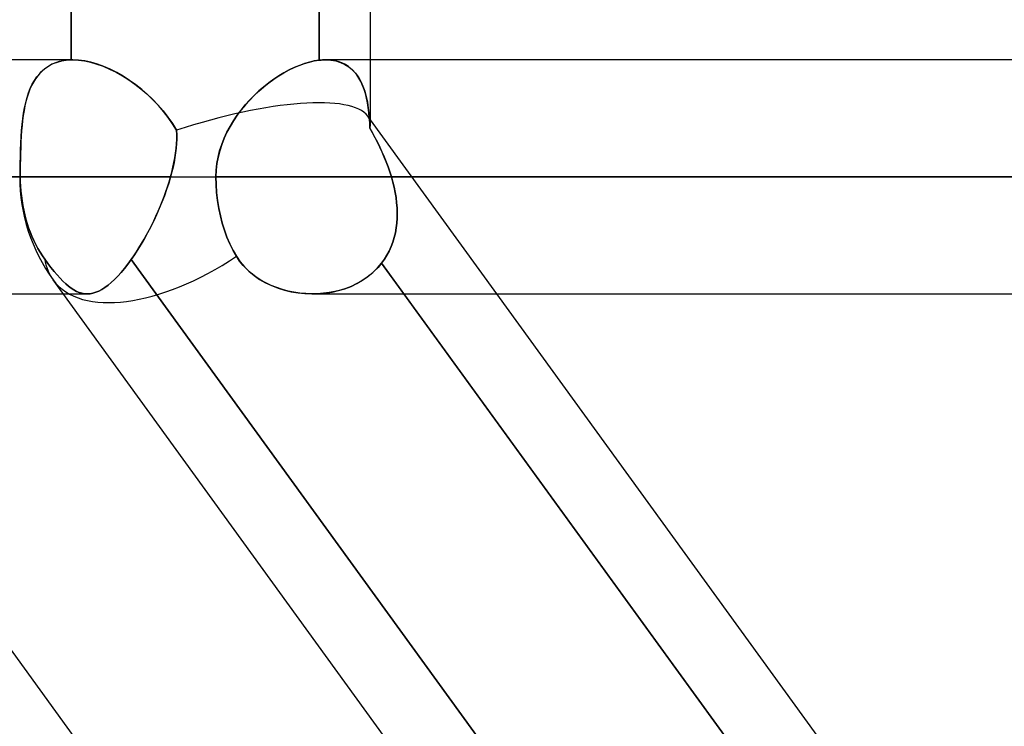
# Model space of a CAD drawing. Header units: millimetres. Extents: x -288 to 288, y -123 to 100.
# Tile 7 of 76: x -173.89 to -164.37, y -36.61 to -29.79. Entities that reach past the tile are written whole.
import ezdxf

# ---------------------------------------------------------------- set-up
doc = ezdxf.new("R2010")
doc.units = ezdxf.units.MM
doc.layers.add('MAIN-1', color=7, linetype='Continuous')
doc.layers.add('MAIN-2', color=7, linetype='Continuous')

msp = doc.modelspace()

# ---------------------------------------------------------------- linework, layer by layer
at = {"layer": 'MAIN-1'}
for p, q in [((-170.9926, -30.1788), (-170.9926, -21.4312)), ((-170.4961, -30.175), (-170.4961, -21.435)), ((-173.8861, -30.175), (-178.1676, -30.175)), ((-171.2821, -30.2729), (-171.2324, -30.2489)), ((-171.2324, -30.2489), (-171.1831, -30.2282)), ((-171.1831, -30.2282), (-171.1342, -30.2107)), ((-171.1342, -30.2107), (-171.0859, -30.1965)), ((-171.0859, -30.1965), (-171.0385, -30.1858)), ((-171.0385, -30.1858), (-170.9926, -30.1788)), ((-170.9926, -30.1788), (-170.9817, -30.1776)), ((-170.9817, -30.1776), (-170.971, -30.1767)), ((-170.971, -30.1767), (-170.9603, -30.1759)), ((-170.9603, -30.1759), (-170.9498, -30.1754)), ((-170.9498, -30.1754), (-170.9393, -30.1751)), ((-170.9393, -30.1751), (-170.9289, -30.175)), ((170.929, -30.175), (-170.929, -30.175)), ((-171.4308, -30.3626), (-171.3815, -30.3298)), ((-171.3815, -30.3298), (-171.3318, -30.2998)), ((-171.3318, -30.2998), (-171.2821, -30.2729)), ((-171.574, -30.4763), (-171.5273, -30.436)), ((-171.5273, -30.436), (-171.4795, -30.398)), ((-171.4795, -30.398), (-171.4308, -30.3626)), ((-171.6633, -30.5638), (-171.6194, -30.519)), ((-171.6194, -30.519), (-171.574, -30.4763)), ((-171.7457, -30.6597), (-171.7055, -30.6108)), ((-171.7055, -30.6108), (-171.6633, -30.5638)), ((-171.8196, -30.7635), (-171.7838, -30.7106)), ((-171.7838, -30.7106), (-171.7457, -30.6597)), ((-171.883, -30.8747), (-171.8528, -30.8182)), ((-171.8528, -30.8182), (-171.8196, -30.7635)), ((-171.91, -30.9328), (-171.883, -30.8747)), ((-171.9533, -31.0533), (-171.9336, -30.9925)), ((-171.9336, -30.9925), (-171.91, -30.9328)), ((-171.9803, -31.1775), (-171.9689, -31.115)), ((-171.9689, -31.115), (-171.9533, -31.0533)), ((-171.9872, -31.2409), (-171.9803, -31.1775)), ((-173.8861, -31.305), (-171.9896, -31.305)), ((-171.9896, -31.305), (-171.9872, -31.2409)), ((-171.9896, -31.305), (171.9896, -31.305)), ((-171.9879, -31.3791), (-171.9896, -31.305)), ((-171.9828, -31.4559), (-171.9879, -31.3791)), ((-171.9741, -31.5333), (-171.9828, -31.4559)), ((-171.9619, -31.6094), (-171.9741, -31.5333)), ((-171.9466, -31.6825), (-171.9619, -31.6094)), ((-171.9288, -31.751), (-171.9466, -31.6825)), ((-171.9077, -31.8188), (-171.9288, -31.751)), ((-171.8829, -31.8866), (-171.9077, -31.8188)), ((-171.8546, -31.9526), (-171.8829, -31.8866)), ((-171.8235, -32.015), (-171.8546, -31.9526)), ((-171.7906, -32.0726), (-171.8235, -32.015)), ((-171.7602, -32.1178), (-171.7906, -32.0726)), ((-171.7261, -32.1603), (-171.7602, -32.1178)), ((-171.6885, -32.1999), (-171.7261, -32.1603)), ((-171.6474, -32.2367), (-171.6885, -32.1999)), ((-171.603, -32.2708), (-171.6474, -32.2367)), ((-157.5819, -54.3012), (-173.5625, -32.3012)), ((-171.5558, -32.3017), (-171.603, -32.2708)), ((-171.5063, -32.3293), (-171.5558, -32.3017)), ((-171.4547, -32.3537), (-171.5063, -32.3293)), ((-171.4015, -32.3749), (-171.4547, -32.3537)), ((-178.3043, -32.435), (-173.4653, -32.435)), ((-170.118, -41.1749), (-176.4666, -32.4349)), ((-171.3469, -32.3928), (-171.4015, -32.3749)), ((-171.2913, -32.4076), (-171.3469, -32.3928)), ((-171.2348, -32.4192), (-171.2913, -32.4076)), ((-171.1777, -32.4276), (-171.2348, -32.4192)), ((-171.1202, -32.4329), (-171.1777, -32.4276)), ((-171.0625, -32.435), (-171.1202, -32.4329)), ((-171.0537, -32.435), (171.0537, -32.435)), ((-163.5387, -41.5664), (-170.1717, -32.435)), ((-162.9267, -41.175), (-169.2753, -32.435))]:
    msp.add_line(p, q, dxfattribs=at)
msp.add_arc((-172.1911, -31.305), 1.695, 179.99998, 215.99439, dxfattribs=at)
for start_param, end_param in [(0, 1.495754), (-0.002809, 0)]:
    msp.add_ellipse((-172.1911, -31.305), major_axis=(-1.3714, -0.9962), ratio=0.506681, start_param=start_param, end_param=end_param, dxfattribs=at)
at = {"layer": 'MAIN-2'}
for p, q in [((-173.3897, -30.1752), (-173.3897, -21.4348)), ((-173.3897, -21.4348), (-173.3897, -30.1752)), ((-170.9926, -21.4312), (-170.9926, -30.1788)), ((-173.3732, -30.175), (-173.8861, -30.175)), ((-173.6634, -30.2779), (-173.6319, -30.2524)), ((-173.6349, -30.2547), (-173.6624, -30.277)), ((-173.6056, -30.235), (-173.6349, -30.2547)), ((-173.6319, -30.2524), (-173.5977, -30.2304)), ((-173.5743, -30.218), (-173.6056, -30.235)), ((-173.5977, -30.2304), (-173.561, -30.2118)), ((-173.541, -30.2037), (-173.5743, -30.218)), ((-173.561, -30.2118), (-173.5217, -30.1969)), ((-173.5058, -30.1922), (-173.541, -30.2037)), ((-173.5217, -30.1969), (-173.4797, -30.1858)), ((-173.4686, -30.1836), (-173.5058, -30.1922)), ((-173.4797, -30.1858), (-173.4357, -30.1785)), ((-173.4299, -30.1779), (-173.4686, -30.1836)), ((-173.4357, -30.1785), (-173.3896, -30.1752)), ((-173.3896, -30.1752), (-173.4299, -30.1779)), ((-173.3896, -30.1752), (-173.3869, -30.1751)), ((-173.3869, -30.1751), (-173.3896, -30.1752)), ((-173.3869, -30.1751), (-173.3841, -30.1751)), ((-173.3841, -30.1751), (-173.3869, -30.1751)), ((-173.3841, -30.1751), (-173.3814, -30.175)), ((-173.3814, -30.175), (-173.3841, -30.1751)), ((-173.3814, -30.175), (-173.3786, -30.175)), ((-173.3786, -30.175), (-173.3814, -30.175)), ((-173.3786, -30.175), (-173.3759, -30.175)), ((-173.3758, -30.175), (-173.3786, -30.175)), ((-173.3759, -30.175), (-173.3731, -30.175)), ((-173.373, -30.175), (-173.3758, -30.175)), ((-173.3731, -30.175), (-173.3176, -30.1775)), ((-173.3166, -30.1776), (-173.373, -30.175)), ((-173.3176, -30.1775), (-173.2598, -30.1852)), ((-173.258, -30.1855), (-173.3166, -30.1776)), ((-173.2598, -30.1852), (-173.2002, -30.1978)), ((-173.1974, -30.1986), (-173.258, -30.1855)), ((-173.2002, -30.1978), (-173.1396, -30.2153)), ((-173.1355, -30.2166), (-173.1974, -30.1986)), ((-173.1396, -30.2153), (-173.0782, -30.2373)), ((-173.073, -30.2394), (-173.1355, -30.2166)), ((-173.0782, -30.2373), (-173.0165, -30.2638)), ((-173.0103, -30.2667), (-173.073, -30.2394)), ((-173.0165, -30.2638), (-172.9547, -30.2945)), ((-171.2322, -30.2488), (-171.2819, -30.2728)), ((-171.1829, -30.2281), (-171.2322, -30.2488)), ((-171.134, -30.2106), (-171.1829, -30.2281)), ((-171.0859, -30.1965), (-171.134, -30.2106)), ((-171.0386, -30.1859), (-171.0859, -30.1965)), ((-170.9926, -30.1788), (-171.0386, -30.1859)), ((-170.9817, -30.1776), (-170.9926, -30.1788)), ((-170.9709, -30.1767), (-170.9817, -30.1776)), ((-170.9603, -30.1759), (-170.9709, -30.1767)), ((-170.9497, -30.1754), (-170.9603, -30.1759)), ((-170.9392, -30.1751), (-170.9497, -30.1754)), ((-170.9289, -30.175), (-170.9392, -30.1751)), ((-170.8864, -30.1769), (-170.9289, -30.175)), ((-170.9289, -30.175), (-170.8776, -30.1778)), ((-170.846, -30.1825), (-170.8864, -30.1769)), ((-170.8776, -30.1778), (-170.8291, -30.186)), ((-170.8076, -30.1918), (-170.846, -30.1825)), ((-170.8291, -30.186), (-170.7838, -30.1998)), ((-170.7714, -30.2047), (-170.8076, -30.1918)), ((-170.7838, -30.1998), (-170.7423, -30.2187)), ((-170.7378, -30.2211), (-170.7714, -30.2047)), ((-170.7423, -30.2187), (-170.7044, -30.2425)), ((-170.7067, -30.2409), (-170.7378, -30.2211)), ((-170.6781, -30.2638), (-170.7067, -30.2409)), ((-170.7044, -30.2425), (-170.6702, -30.2711)), ((-170.652, -30.2899), (-170.6781, -30.2638)), ((-170.4961, -30.7991), (-170.4961, -30.175)), ((-173.733, -30.3584), (-173.7528, -30.3901)), ((-173.7428, -30.3735), (-173.7189, -30.3386)), ((-173.7115, -30.329), (-173.733, -30.3584)), ((-173.7189, -30.3386), (-173.6924, -30.3066)), ((-173.6879, -30.3018), (-173.7115, -30.329)), ((-173.6924, -30.3066), (-173.6634, -30.2779)), ((-173.6624, -30.277), (-173.6879, -30.3018)), ((-172.9475, -30.2983), (-173.0103, -30.2667)), ((-172.9547, -30.2945), (-172.8931, -30.3292)), ((-172.8851, -30.3341), (-172.9475, -30.2983)), ((-172.8931, -30.3292), (-172.8321, -30.3677)), ((-172.8233, -30.3736), (-172.8851, -30.3341)), ((-171.3815, -30.3298), (-171.4307, -30.3625)), ((-171.3318, -30.2998), (-171.3815, -30.3298)), ((-171.2819, -30.2728), (-171.3318, -30.2998)), ((-170.6702, -30.2711), (-170.6396, -30.3043)), ((-170.6283, -30.3189), (-170.652, -30.2899)), ((-170.6396, -30.3043), (-170.6125, -30.3418)), ((-170.607, -30.3507), (-170.6283, -30.3189)), ((-170.6125, -30.3418), (-170.589, -30.3832)), ((-170.588, -30.3851), (-170.607, -30.3507)), ((-173.8005, -30.4947), (-173.7835, -30.4517)), ((-173.7707, -30.4238), (-173.7869, -30.4595)), ((-173.7835, -30.4517), (-173.7643, -30.4112)), ((-173.7528, -30.3901), (-173.7707, -30.4238)), ((-173.7643, -30.4112), (-173.7428, -30.3735)), ((-172.8321, -30.3677), (-172.7722, -30.4098)), ((-172.7631, -30.4166), (-172.8233, -30.3736)), ((-172.7722, -30.4098), (-172.7137, -30.4552)), ((-172.7046, -30.4626), (-172.7631, -30.4166)), ((-172.7137, -30.4552), (-172.6569, -30.5038)), ((-171.5269, -30.4357), (-171.5735, -30.4759)), ((-171.4793, -30.3978), (-171.5269, -30.4357)), ((-171.4307, -30.3625), (-171.4793, -30.3978)), ((-170.589, -30.3832), (-170.5687, -30.4285)), ((-170.5713, -30.4219), (-170.588, -30.3851)), ((-170.5568, -30.4608), (-170.5713, -30.4219)), ((-170.5687, -30.4285), (-170.5515, -30.4773)), ((-173.8282, -30.5879), (-173.8153, -30.5401)), ((-173.8143, -30.5366), (-173.8257, -30.5778)), ((-173.8153, -30.5401), (-173.8005, -30.4947)), ((-173.8014, -30.4971), (-173.8143, -30.5366)), ((-173.7869, -30.4595), (-173.8014, -30.4971)), ((-172.6483, -30.5115), (-172.7046, -30.4626)), ((-172.6569, -30.5038), (-172.6021, -30.5554)), ((-172.5944, -30.563), (-172.6483, -30.5115)), ((-171.6189, -30.5185), (-171.6627, -30.5632)), ((-171.5735, -30.4759), (-171.6189, -30.5185)), ((-170.5443, -30.5017), (-170.5568, -30.4608)), ((-170.5515, -30.4773), (-170.5371, -30.5294)), ((-170.5336, -30.5445), (-170.5443, -30.5017)), ((-170.5371, -30.5294), (-170.5255, -30.5847)), ((-170.5247, -30.5891), (-170.5336, -30.5445)), ((-173.8485, -30.6899), (-173.8392, -30.6378)), ((-173.8357, -30.6208), (-173.8444, -30.6655)), ((-173.8392, -30.6378), (-173.8282, -30.5879)), ((-173.8257, -30.5778), (-173.8357, -30.6208)), ((-172.6021, -30.5554), (-172.5497, -30.6098)), ((-172.5433, -30.6168), (-172.5944, -30.563)), ((-172.5497, -30.6098), (-172.4998, -30.6671)), ((-172.4952, -30.6728), (-172.5433, -30.6168)), ((-171.7049, -30.6101), (-171.7453, -30.6591)), ((-171.6627, -30.5632), (-171.7049, -30.6101)), ((-170.5255, -30.5847), (-170.5163, -30.6432)), ((-170.5174, -30.6352), (-170.5247, -30.5891)), ((-170.5114, -30.6828), (-170.5174, -30.6352)), ((-170.5163, -30.6432), (-170.5092, -30.7047)), ((-173.8519, -30.7119), (-173.8582, -30.7598)), ((-173.8563, -30.7441), (-173.8485, -30.6899)), ((-173.8444, -30.6655), (-173.8519, -30.7119)), ((-172.4998, -30.6671), (-172.4529, -30.7273)), ((-172.4501, -30.7311), (-172.4952, -30.6728)), ((-172.4529, -30.7273), (-172.4095, -30.7901)), ((-172.4082, -30.792), (-172.4501, -30.7311)), ((-171.7835, -30.7101), (-171.8193, -30.763)), ((-171.7453, -30.6591), (-171.7835, -30.7101)), ((-169.2753, -32.435), (-170.5224, -30.7182)), ((-170.5067, -30.7322), (-170.5114, -30.6828)), ((-170.5092, -30.7047), (-170.504, -30.7692)), ((-170.5031, -30.7834), (-170.5067, -30.7322)), ((-173.8636, -30.8091), (-173.868, -30.8599)), ((-173.8679, -30.8586), (-173.8627, -30.8004)), ((-173.8582, -30.7598), (-173.8636, -30.8091)), ((-173.8627, -30.8004), (-173.8563, -30.7441)), ((-172.4095, -30.7901), (-172.37, -30.8553)), ((-172.37, -30.8553), (-172.4082, -30.792)), ((-171.8524, -30.8177), (-171.8827, -30.8741)), ((-171.8193, -30.763), (-171.8524, -30.8177)), ((-170.504, -30.7692), (-170.5004, -30.8364)), ((-170.5004, -30.8364), (-170.5031, -30.7834)), ((-173.8751, -30.9804), (-173.8719, -30.9187)), ((-173.8715, -30.912), (-173.8744, -30.9654)), ((-173.8719, -30.9187), (-173.8679, -30.8586)), ((-173.868, -30.8599), (-173.8715, -30.912)), ((-172.37, -30.8553), (-172.3683, -30.8977)), ((-172.3683, -30.8987), (-172.37, -30.8553)), ((-172.3683, -30.8977), (-172.3684, -30.9408)), ((-172.3684, -30.9425), (-172.3683, -30.8987)), ((-171.8827, -30.8741), (-171.9097, -30.932)), ((-170.4753, -30.8815), (-170.5004, -30.8364)), ((-170.5004, -30.8364), (-170.4758, -30.8804)), ((-170.4758, -30.8804), (-170.4518, -30.9251)), ((-170.4508, -30.927), (-170.4753, -30.8815)), ((-170.4518, -30.9251), (-170.4285, -30.9706)), ((-170.4272, -30.9731), (-170.4508, -30.927)), ((-173.8766, -31.02), (-173.8783, -31.0757)), ((-173.8774, -31.0434), (-173.8751, -30.9804)), ((-173.8744, -30.9654), (-173.8766, -31.02)), ((-172.3741, -31.0314), (-172.3704, -30.9868)), ((-172.3703, -30.9845), (-172.3739, -31.0289)), ((-172.3704, -30.9868), (-172.3684, -30.9425)), ((-172.3684, -30.9408), (-172.3703, -30.9845)), ((-171.9333, -30.9915), (-171.9531, -31.0524)), ((-171.9097, -30.932), (-171.9333, -30.9915)), ((-170.4285, -30.9706), (-170.4059, -31.0168)), ((-170.4046, -31.0196), (-170.4272, -30.9731)), ((-170.4059, -31.0168), (-170.3842, -31.0636)), ((-170.3829, -31.0665), (-170.4046, -31.0196)), ((-173.8802, -31.1725), (-173.8791, -31.1075)), ((-173.8783, -31.0757), (-173.8795, -31.1323)), ((-173.8791, -31.1075), (-173.8774, -31.0434)), ((-172.386, -31.1193), (-172.3943, -31.1652)), ((-172.3864, -31.1218), (-172.3795, -31.0765)), ((-172.3791, -31.0738), (-172.386, -31.1193)), ((-172.3795, -31.0765), (-172.3741, -31.0314)), ((-172.3739, -31.0289), (-172.3791, -31.0738)), ((-171.9688, -31.1146), (-171.9803, -31.1775)), ((-171.9531, -31.0524), (-171.9688, -31.1146)), ((-170.3842, -31.0636), (-170.3635, -31.111)), ((-170.3624, -31.1137), (-170.3829, -31.0665)), ((-170.3635, -31.111), (-170.3439, -31.1589)), ((-170.343, -31.1613), (-170.3624, -31.1137)), ((-173.8803, -31.1894), (-173.8808, -31.247)), ((-173.8807, -31.2383), (-173.8802, -31.1725)), ((-173.8795, -31.1323), (-173.8803, -31.1894)), ((-172.4156, -31.259), (-172.4045, -31.2131)), ((-172.4041, -31.2115), (-172.4153, -31.2581)), ((-172.4045, -31.2131), (-172.3947, -31.1674)), ((-172.3943, -31.1652), (-172.4041, -31.2115)), ((-172.3947, -31.1674), (-172.3864, -31.1218)), ((-171.9803, -31.1775), (-171.9872, -31.241)), ((-170.3439, -31.1589), (-170.3256, -31.2072)), ((-170.325, -31.2091), (-170.343, -31.1613)), ((-170.3256, -31.2072), (-170.3087, -31.256)), ((-170.3083, -31.257), (-170.325, -31.2091)), ((-173.8809, -31.305), (-179.2498, -31.305)), ((-172.4278, -31.305), (-177.5107, -31.305)), ((-177.5107, -31.305), (-172.4278, -31.305)), ((-173.8861, -31.305), (-173.8809, -31.305)), ((-173.8861, -31.305), (-171.9896, -31.305)), ((-173.8809, -31.305), (-173.8807, -31.2383)), ((-173.8808, -31.247), (-173.8809, -31.305)), ((-173.8809, -31.305), (-173.8802, -31.3495)), ((-173.8802, -31.3495), (-173.8809, -31.305)), ((-172.4278, -31.305), (-172.4459, -31.3663)), ((-172.4418, -31.3527), (-172.4278, -31.305)), ((-172.4153, -31.2581), (-172.4278, -31.305)), ((-172.4278, -31.305), (-172.4156, -31.259)), ((-171.9872, -31.241), (-171.9896, -31.305)), ((-171.9896, -31.305), (-171.9879, -31.3791)), ((171.9896, -31.305), (-171.9896, -31.305)), ((-170.3087, -31.256), (-170.2933, -31.305)), ((-170.2933, -31.305), (-170.3083, -31.257)), ((-170.2933, -31.305), (-170.2793, -31.355)), ((170.2933, -31.305), (-170.2933, -31.305)), ((-170.2933, -31.305), (170.2933, -31.305)), ((-170.2793, -31.355), (-170.2933, -31.305)), ((-173.8802, -31.3495), (-173.8783, -31.3953)), ((-173.8783, -31.3953), (-173.8802, -31.3495)), ((-173.8783, -31.3953), (-173.8748, -31.4419)), ((-173.8748, -31.4419), (-173.8783, -31.3953)), ((-172.4731, -31.4481), (-172.4569, -31.4004)), ((-172.4459, -31.3663), (-172.466, -31.4277)), ((-172.4569, -31.4004), (-172.4418, -31.3527)), ((-171.9879, -31.3791), (-171.9828, -31.4559)), ((-170.2793, -31.355), (-170.2671, -31.4052)), ((-170.2671, -31.4051), (-170.2793, -31.355)), ((-170.2568, -31.4552), (-170.2671, -31.4051)), ((-170.2671, -31.4052), (-170.2568, -31.4553)), ((-173.8748, -31.4419), (-173.87, -31.4888)), ((-173.87, -31.4888), (-173.8748, -31.4419)), ((-173.87, -31.4888), (-173.8637, -31.5357)), ((-173.8637, -31.5357), (-173.87, -31.4888)), ((-172.4879, -31.489), (-172.5114, -31.55)), ((-172.5087, -31.5432), (-172.4904, -31.4957)), ((-172.4904, -31.4957), (-172.4731, -31.4481)), ((-172.466, -31.4277), (-172.4879, -31.489)), ((-171.9828, -31.4559), (-171.9741, -31.5333)), ((-170.2485, -31.5053), (-170.2568, -31.4552)), ((-170.2568, -31.4553), (-170.2485, -31.5053)), ((-173.8637, -31.5357), (-173.8559, -31.5821)), ((-173.8559, -31.5821), (-173.8637, -31.5357)), ((-173.8559, -31.5821), (-173.8469, -31.6275)), ((-173.8469, -31.6275), (-173.8559, -31.5821)), ((-172.5481, -31.6374), (-172.528, -31.5905)), ((-172.5114, -31.55), (-172.5365, -31.6107)), ((-172.528, -31.5905), (-172.5087, -31.5432)), ((-171.9741, -31.5333), (-171.9619, -31.6094)), ((-170.2485, -31.5053), (-170.2424, -31.5552)), ((-170.2423, -31.5551), (-170.2485, -31.5053)), ((-170.2424, -31.5552), (-170.2384, -31.6048)), ((-170.2384, -31.6048), (-170.2423, -31.5551)), ((-173.8469, -31.6275), (-173.8366, -31.6718)), ((-173.8366, -31.6718), (-173.8469, -31.6275)), ((-173.8366, -31.6718), (-173.8254, -31.7143)), ((-173.8254, -31.7143), (-173.8366, -31.6718)), ((-172.563, -31.6708), (-172.5909, -31.7303)), ((-172.5908, -31.7302), (-172.5691, -31.6841)), ((-172.5691, -31.6841), (-172.5481, -31.6374)), ((-172.5365, -31.6107), (-172.563, -31.6708)), ((-171.9619, -31.6094), (-171.9466, -31.6825)), ((-171.9466, -31.6825), (-171.9288, -31.751)), ((-170.2384, -31.6048), (-170.2367, -31.6541)), ((-170.2367, -31.6541), (-170.2384, -31.6048)), ((-170.2367, -31.6541), (-170.2374, -31.703)), ((-170.2374, -31.703), (-170.2367, -31.6541)), ((-173.8254, -31.7143), (-173.8133, -31.7552)), ((-173.8133, -31.7552), (-173.8254, -31.7143)), ((-173.8133, -31.7552), (-173.7996, -31.7962)), ((-173.7996, -31.7962), (-173.8133, -31.7552)), ((-172.6361, -31.8204), (-172.6132, -31.7757)), ((-172.5909, -31.7303), (-172.6197, -31.7886)), ((-172.6132, -31.7757), (-172.5908, -31.7302)), ((-171.9288, -31.751), (-171.9077, -31.8188)), ((-170.2464, -31.7988), (-170.2407, -31.7513)), ((-170.2407, -31.7514), (-170.2464, -31.7989)), ((-170.2374, -31.703), (-170.2407, -31.7514)), ((-170.2407, -31.7513), (-170.2374, -31.703)), ((-173.7996, -31.7962), (-173.7845, -31.8375)), ((-173.7845, -31.8375), (-173.7996, -31.7962)), ((-173.7845, -31.8375), (-173.7678, -31.8786)), ((-173.7678, -31.8786), (-173.7845, -31.8375)), ((-173.7678, -31.8786), (-173.7497, -31.9191)), ((-173.7497, -31.9191), (-173.7678, -31.8786)), ((-172.6836, -31.9072), (-172.6596, -31.8642)), ((-172.6495, -31.8456), (-172.6802, -31.9011)), ((-172.6596, -31.8642), (-172.6361, -31.8204)), ((-172.6197, -31.7886), (-172.6495, -31.8456)), ((-171.9077, -31.8188), (-171.8829, -31.8866)), ((-170.2547, -31.8455), (-170.2657, -31.8912)), ((-170.2657, -31.8912), (-170.2547, -31.8455)), ((-170.2547, -31.8455), (-170.2464, -31.7988)), ((-170.2464, -31.7989), (-170.2547, -31.8455)), ((-173.7497, -31.9191), (-173.7304, -31.9585)), ((-173.7304, -31.9585), (-173.7497, -31.9191)), ((-173.7304, -31.9585), (-173.7099, -31.9966)), ((-173.7099, -31.9966), (-173.7304, -31.9585)), ((-172.7115, -31.955), (-172.7435, -32.0071)), ((-172.7329, -31.99), (-172.708, -31.9491)), ((-172.6802, -31.9011), (-172.7115, -31.955)), ((-172.708, -31.9491), (-172.6836, -31.9072)), ((-171.8829, -31.8866), (-171.8546, -31.9526)), ((-171.8546, -31.9526), (-171.8235, -32.015)), ((-170.2956, -31.9793), (-170.2793, -31.9358)), ((-170.2793, -31.9357), (-170.2955, -31.9792)), ((-170.2657, -31.8912), (-170.2793, -31.9357)), ((-170.2793, -31.9358), (-170.2657, -31.8912)), ((-173.7099, -31.9966), (-173.6886, -32.0331)), ((-173.6886, -32.0331), (-173.7099, -31.9966)), ((-173.6886, -32.0331), (-173.6667, -32.0677)), ((-173.6667, -32.0677), (-173.6886, -32.0331)), ((-173.6667, -32.0677), (-173.6444, -32.1001)), ((-173.6444, -32.1001), (-173.6667, -32.0677)), ((-172.7761, -32.0572), (-172.8087, -32.1047)), ((-172.8087, -32.1047), (-172.7834, -32.0681)), ((-172.7834, -32.0681), (-172.7581, -32.0298)), ((-172.7435, -32.0071), (-172.7761, -32.0572)), ((-172.7581, -32.0298), (-172.7329, -31.99)), ((-171.8235, -32.015), (-171.7906, -32.0726)), ((-171.7906, -32.0726), (-171.755, -32.1247)), ((-170.3363, -32.0622), (-170.3606, -32.1012)), ((-170.3606, -32.1013), (-170.3364, -32.0624)), ((-170.3364, -32.0624), (-170.3147, -32.0216)), ((-170.3145, -32.0213), (-170.3363, -32.0622)), ((-170.3147, -32.0216), (-170.2956, -31.9793)), ((-170.2955, -31.9792), (-170.3145, -32.0213)), ((-173.6138, -32.1421), (-173.6445, -32.1001)), ((-173.6444, -32.1001), (-173.6137, -32.1422)), ((-173.5836, -32.1816), (-173.6138, -32.1421)), ((-173.6137, -32.1422), (-173.5835, -32.1817)), ((-172.8735, -32.1907), (-172.8411, -32.1491)), ((-172.8412, -32.1492), (-172.8735, -32.1907)), ((-172.8087, -32.1047), (-172.8412, -32.1492)), ((-172.8411, -32.1491), (-172.8087, -32.1047)), ((-165.9631, -41.5289), (-172.8087, -32.1047)), ((-172.8087, -32.1047), (-165.9631, -41.5289)), ((-171.755, -32.1247), (-171.7147, -32.173)), ((-170.4272, -32.1853), (-170.3873, -32.1383)), ((-170.3873, -32.1383), (-170.4212, -32.1789)), ((-170.3606, -32.1012), (-170.3873, -32.1383)), ((-170.3873, -32.1383), (-170.3606, -32.1013)), ((-170.3873, -32.1383), (-163.5387, -41.5664)), ((-170.1717, -32.435), (-170.3873, -32.1383)), ((-173.5539, -32.2185), (-173.5836, -32.1816)), ((-173.5835, -32.1817), (-173.5538, -32.2186)), ((-173.5247, -32.2528), (-173.5539, -32.2185)), ((-173.5538, -32.2186), (-173.5247, -32.2529)), ((-173.496, -32.2845), (-173.5247, -32.2528)), ((-173.5247, -32.2529), (-173.496, -32.2845)), ((-172.9379, -32.265), (-172.9057, -32.2293)), ((-172.9057, -32.2293), (-172.9378, -32.2649)), ((-172.9057, -32.2293), (-172.8735, -32.1907)), ((-172.8735, -32.1907), (-172.9057, -32.2293)), ((-171.7147, -32.173), (-171.6697, -32.2175)), ((-171.6697, -32.2175), (-171.6203, -32.2582)), ((-171.6203, -32.2582), (-171.5668, -32.2949)), ((-170.4982, -32.2519), (-170.5411, -32.2842)), ((-170.5194, -32.2685), (-170.4713, -32.2288)), ((-170.4582, -32.2167), (-170.4982, -32.2519)), ((-170.4713, -32.2288), (-170.4272, -32.1853)), ((-170.4212, -32.1789), (-170.4582, -32.2167)), ((-173.496, -32.2845), (-173.4681, -32.3131)), ((-173.468, -32.3131), (-173.496, -32.2845)), ((-173.4681, -32.3131), (-173.4407, -32.3387)), ((-173.4407, -32.3387), (-173.468, -32.3131)), ((-173.4407, -32.3387), (-173.4139, -32.3612)), ((-173.4139, -32.3612), (-173.4407, -32.3387)), ((-173.0316, -32.352), (-173.0618, -32.3741)), ((-173.0617, -32.3741), (-173.0316, -32.352)), ((-173.0316, -32.352), (-173.0009, -32.3264)), ((-173.0009, -32.3264), (-173.0316, -32.352)), ((-172.9696, -32.2974), (-173.0009, -32.3264)), ((-173.0009, -32.3264), (-172.9697, -32.2975)), ((-172.9697, -32.2975), (-172.9379, -32.265)), ((-172.9378, -32.2649), (-172.9696, -32.2974)), ((-171.5668, -32.2949), (-171.5101, -32.3273)), ((-171.5101, -32.3273), (-171.4506, -32.3555)), ((-171.4506, -32.3555), (-171.389, -32.3793)), ((-170.6829, -32.3624), (-170.6257, -32.3354)), ((-170.6337, -32.3395), (-170.6829, -32.3624)), ((-170.5863, -32.3134), (-170.6337, -32.3395)), ((-170.6257, -32.3354), (-170.5711, -32.3041)), ((-170.5411, -32.2842), (-170.5863, -32.3134)), ((-170.5711, -32.3041), (-170.5194, -32.2685)), ((-173.4653, -32.435), (-173.2326, -32.435)), ((-173.4139, -32.3612), (-173.3876, -32.3807)), ((-173.3876, -32.3808), (-173.4139, -32.3612)), ((-173.3876, -32.3807), (-173.3616, -32.3973)), ((-173.3616, -32.3973), (-173.3876, -32.3808)), ((-173.3616, -32.3973), (-173.3359, -32.4108)), ((-173.3358, -32.4108), (-173.3616, -32.3973)), ((-173.3359, -32.4108), (-173.3103, -32.4213)), ((-173.3102, -32.4213), (-173.3358, -32.4108)), ((-173.3103, -32.4213), (-173.2846, -32.4288)), ((-173.2846, -32.4289), (-173.3102, -32.4213)), ((-173.2846, -32.4288), (-173.2589, -32.4334)), ((-173.2589, -32.4334), (-173.2846, -32.4289)), ((-173.2589, -32.4334), (-173.2331, -32.435)), ((-173.2331, -32.435), (-173.2589, -32.4334)), ((-173.2331, -32.435), (-173.2055, -32.4334)), ((-173.2055, -32.4334), (-173.2331, -32.435)), ((-173.2055, -32.4334), (-173.1776, -32.4283)), ((-173.1776, -32.4284), (-173.2055, -32.4334)), ((-173.1776, -32.4283), (-173.1493, -32.4199)), ((-173.1494, -32.4199), (-173.1776, -32.4284)), ((-173.1207, -32.4081), (-173.1494, -32.4199)), ((-173.1493, -32.4199), (-173.1206, -32.4081)), ((-173.0915, -32.3928), (-173.1207, -32.4081)), ((-173.1206, -32.4081), (-173.0914, -32.3928)), ((-173.0618, -32.3741), (-173.0915, -32.3928)), ((-173.0914, -32.3928), (-173.0617, -32.3741)), ((-171.389, -32.3793), (-171.3257, -32.3989)), ((-171.3257, -32.3989), (-171.2611, -32.4142)), ((-171.2611, -32.4142), (-171.1954, -32.4253)), ((-171.1954, -32.4253), (-171.1291, -32.4323)), ((-171.1291, -32.4323), (-171.0624, -32.435)), ((-171.0061, -32.4339), (-171.0625, -32.435)), ((-171.0624, -32.435), (-170.9967, -32.4334)), ((-170.9501, -32.4298), (-171.0061, -32.4339)), ((-170.9967, -32.4334), (-170.9314, -32.4277)), ((-170.8945, -32.4225), (-170.9501, -32.4298)), ((-170.9314, -32.4277), (-170.867, -32.4177)), ((-170.8398, -32.4122), (-170.8945, -32.4225)), ((-170.867, -32.4177), (-170.8038, -32.4035)), ((-170.7862, -32.3987), (-170.8398, -32.4122)), ((-170.8038, -32.4035), (-170.7424, -32.3851)), ((-170.7338, -32.3821), (-170.7862, -32.3987)), ((-170.7424, -32.3851), (-170.6829, -32.3624)), ((-170.6829, -32.3624), (-170.7338, -32.3821))]:
    msp.add_line(p, q, dxfattribs=at)
for major_axis, ratio, start_param, end_param in [((1.6884, 0.5485), 0.272097, 0.086554, 1.588394), ((1.6884, 0.5485), 0.272097, 0.086554, 1.588394), ((1.6884, 0.5485), 0.272097, -0.090359, 0.086554), ((1.6884, 0.5485), 0.272097, -0.090359, 0.086554), ((1.6884, 0.5485), 0.272097, -0.159466, -0.090359), ((1.6884, 0.5485), 0.272097, -0.159466, -0.090359), ((-1.3714, -0.9962), 0.506681, 0, 1.495754), ((-1.3714, -0.9962), 0.506681, -0.248053, -0.002809), ((-1.3714, -0.9962), 0.506681, -0.248053, -0.002809)]:
    msp.add_ellipse((-172.1911, -31.305), major_axis=major_axis, ratio=ratio, start_param=start_param, end_param=end_param, dxfattribs=at)

doc.saveas('drawing.dxf')
